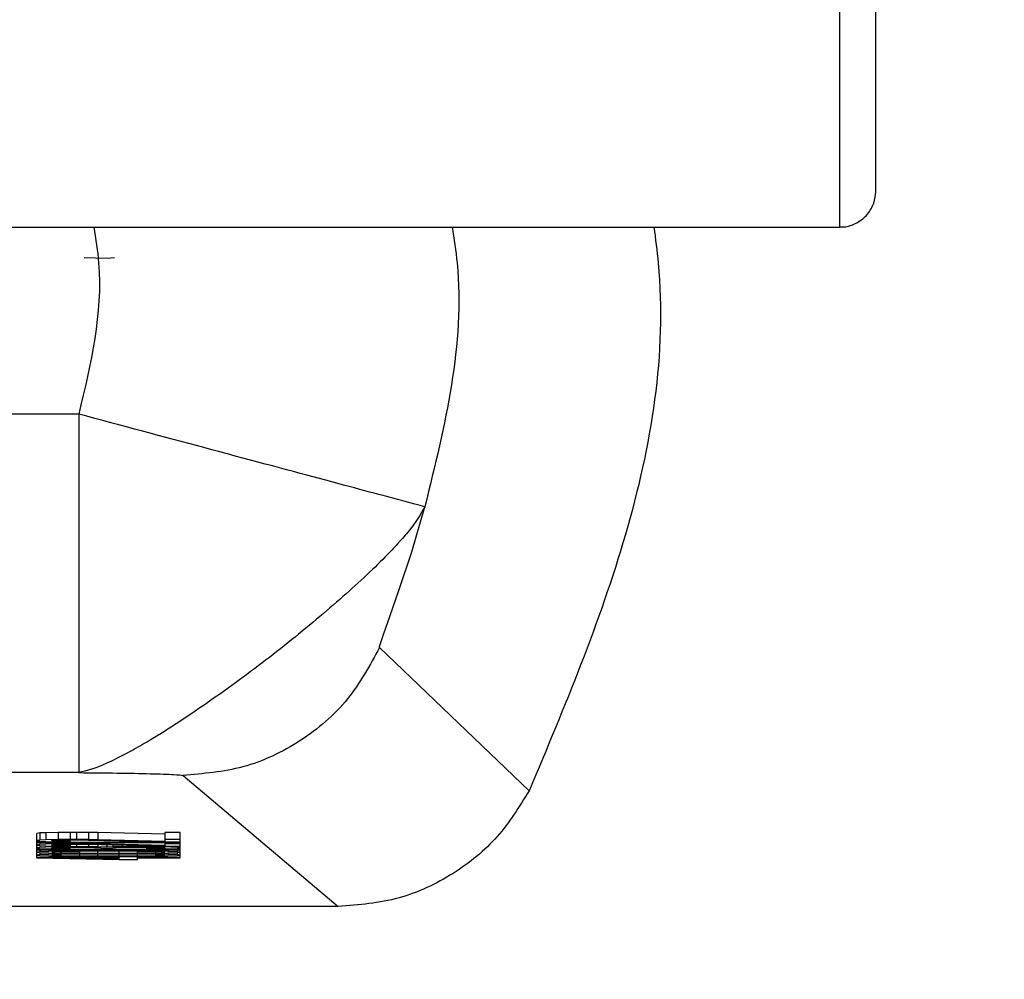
# Model space of a CAD drawing. Header units: inches. Extents: x 170 to 312, y 215 to 248.
# Tile 189 of 256: x 201.2712 to 201.2966, y 224.0207 to 224.0454. Entities that reach past the tile are written whole.
import ezdxf
from ezdxf import colors
from ezdxf.entities.mleader import LeaderData, LeaderLine
from ezdxf.math import Vec2, Vec3

# ---------------------------------------------------------------- set-up
doc = ezdxf.new("R2010")
doc.units = ezdxf.units.IN
doc.header["$LTSCALE"] = 0.25
doc.header["$MEASUREMENT"] = 0
doc.layers.add('ANNOTATIONS', color=1, linetype='Continuous')
doc.layers.add('MOTOR LH', color=7, linetype='Continuous')
doc.styles.add('ARIAL', font='arial.ttf', dxfattribs={"height": 0.09375})

msp = doc.modelspace()

# ---------------------------------------------------------------- linework, layer by layer
at = {"layer": 'MOTOR LH'}
for p, q in [((201.2923490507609, 224.043490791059), (201.2923490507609, 224.0511277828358)), ((201.2665031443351, 224.0400755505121), (201.2923489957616, 224.0400751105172)), ((201.2731948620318, 224.0392778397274), (201.2729003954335, 224.0392817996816)), ((201.2734893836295, 224.039269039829), (201.2731948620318, 224.0392778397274)), ((201.2736856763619, 224.039279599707), (201.2734893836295, 224.039269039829)), ((201.2727619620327, 224.035259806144), (201.2665123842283, 224.035259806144)), ((201.2843531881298, 224.0255697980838), (201.2805040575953, 224.0292534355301)), ((201.2727619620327, 224.0260348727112), (201.2436534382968, 224.0260348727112)), ((201.2754467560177, 224.0259640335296), (201.2794419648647, 224.0225870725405)), ((201.2717581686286, 224.0244821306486), (201.2716796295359, 224.0244720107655)), ((201.2716796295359, 224.0238414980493), (201.2716796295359, 224.0244720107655)), ((201.271915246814, 224.0244891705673), (201.2717581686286, 224.0244821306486)), ((201.2717581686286, 224.0244821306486), (201.2717581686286, 224.0242977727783)), ((201.2722293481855, 224.0244957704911), (201.271915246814, 224.0244891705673)), ((201.271915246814, 224.0244891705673), (201.271915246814, 224.0243043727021)), ((201.2722293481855, 224.0243114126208), (201.271915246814, 224.0243043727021)), ((201.272543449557, 224.0244975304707), (201.2722293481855, 224.0244957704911)), ((201.2722293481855, 224.0244957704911), (201.2722293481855, 224.0243114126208)), ((201.272543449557, 224.0243131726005), (201.2722293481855, 224.0243114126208)), ((201.2727005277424, 224.0244975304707), (201.272543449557, 224.0244975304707)), ((201.272543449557, 224.0244975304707), (201.272543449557, 224.0243131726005)), ((201.2727005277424, 224.0243131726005), (201.272543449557, 224.0243131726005)), ((201.2730146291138, 224.0244957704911), (201.2727005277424, 224.0244975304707)), ((201.2727005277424, 224.0244975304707), (201.2727005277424, 224.0243131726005)), ((201.2730146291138, 224.0243114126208), (201.2727005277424, 224.0243131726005)), ((201.273250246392, 224.0244922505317), (201.2730146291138, 224.0244957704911)), ((201.2730146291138, 224.0244957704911), (201.2730146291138, 224.0243114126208)), ((201.273250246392, 224.0243078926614), (201.2730146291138, 224.0243114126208)), ((201.2749779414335, 224.0244495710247), (201.273250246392, 224.0244922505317)), ((201.273250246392, 224.0244922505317), (201.273250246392, 224.0243078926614)), ((201.2749779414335, 224.0242652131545), (201.273250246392, 224.0243078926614)), ((201.2753705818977, 224.0244975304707), (201.2749779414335, 224.0244975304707)), ((201.2749779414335, 224.0244975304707), (201.2749779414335, 224.0242652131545)), ((201.2753705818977, 224.0243131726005), (201.2749779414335, 224.0243131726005)), ((201.2753705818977, 224.0238414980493), (201.2753705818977, 224.0244975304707)), ((201.2717581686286, 224.0242977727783), (201.2716796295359, 224.0242876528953)), ((201.2716796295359, 224.0242806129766), (201.2717581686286, 224.0242687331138)), ((201.2753705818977, 224.0242379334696), (201.2716796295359, 224.0242379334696)), ((201.2722293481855, 224.0242172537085), (201.2716796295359, 224.0242278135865)), ((201.2717581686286, 224.024188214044), (201.2716796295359, 224.0241780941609)), ((201.2716796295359, 224.0241714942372), (201.2717581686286, 224.0241591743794)), ((201.2717581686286, 224.0241116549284), (201.2716796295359, 224.0240997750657)), ((201.2716796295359, 224.0240962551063), (201.2717581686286, 224.0240843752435)), ((201.2753705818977, 224.0240535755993), (201.2716796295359, 224.0240535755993)), ((201.271915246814, 224.0243043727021), (201.2717581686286, 224.0242977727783)), ((201.2717581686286, 224.0242687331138), (201.271915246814, 224.0242616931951)), ((201.2717581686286, 224.0242260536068), (201.2717581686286, 224.024188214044)), ((201.271915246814, 224.0241952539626), (201.2717581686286, 224.024188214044)), ((201.2717581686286, 224.0241591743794), (201.271915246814, 224.0241525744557)), ((201.2717581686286, 224.0241591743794), (201.2717581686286, 224.0241116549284)), ((201.271915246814, 224.0241182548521), (201.2717581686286, 224.0241116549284)), ((201.2717581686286, 224.0240843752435), (201.271915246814, 224.0240773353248)), ((201.271915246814, 224.0242616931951), (201.2722293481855, 224.0242550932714)), ((201.271915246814, 224.0242234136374), (201.271915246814, 224.0241952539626)), ((201.2722293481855, 224.0242018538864), (201.271915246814, 224.0241952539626)), ((201.271915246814, 224.0241525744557), (201.2722293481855, 224.024145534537)), ((201.271915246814, 224.0241525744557), (201.271915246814, 224.0241182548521)), ((201.2722293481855, 224.0241252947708), (201.271915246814, 224.0241182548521)), ((201.271915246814, 224.0240773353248), (201.2722293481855, 224.0240707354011)), ((201.2720722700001, 224.0242858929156), (201.2721508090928, 224.024294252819)), ((201.2720722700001, 224.0242788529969), (201.2720722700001, 224.0242858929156)), ((201.2721508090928, 224.0242704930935), (201.2720722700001, 224.0242788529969)), ((201.2720722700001, 224.0241763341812), (201.2721508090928, 224.0241851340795)), ((201.2720722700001, 224.0241697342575), (201.2720722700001, 224.0241763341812)), ((201.2721508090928, 224.0241609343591), (201.2720722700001, 224.0241697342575)), ((201.2720722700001, 224.0241010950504), (201.2721508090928, 224.0241098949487)), ((201.2720722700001, 224.0240944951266), (201.2720722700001, 224.0241010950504)), ((201.2721508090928, 224.0240856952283), (201.2720722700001, 224.0240944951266)), ((201.2721508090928, 224.024294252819), (201.2723078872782, 224.024299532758)), ((201.2721508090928, 224.024294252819), (201.2721508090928, 224.0242704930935)), ((201.2723078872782, 224.0242652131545), (201.2721508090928, 224.0242704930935)), ((201.2721508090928, 224.0241851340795), (201.2723078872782, 224.0241899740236)), ((201.2721508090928, 224.0241851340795), (201.2721508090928, 224.0241609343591)), ((201.2723078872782, 224.024156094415), (201.2721508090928, 224.0241609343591)), ((201.2721508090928, 224.0241098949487), (201.2723078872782, 224.0241147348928)), ((201.2721508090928, 224.0241098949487), (201.2721508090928, 224.0240856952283)), ((201.2723078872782, 224.0240808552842), (201.2721508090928, 224.0240856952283)), ((201.2722293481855, 224.0242550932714), (201.272543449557, 224.0242533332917)), ((201.2728576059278, 224.0242172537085), (201.2722293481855, 224.0242172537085)), ((201.2722293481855, 224.0242172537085), (201.2722293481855, 224.0242018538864)), ((201.272543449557, 224.0242036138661), (201.2722293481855, 224.0242018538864)), ((201.2722293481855, 224.024145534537), (201.272543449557, 224.0241437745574)), ((201.2722293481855, 224.024145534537), (201.2722293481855, 224.0241252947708)), ((201.272543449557, 224.0241270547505), (201.2722293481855, 224.0241252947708)), ((201.2722293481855, 224.0240707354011), (201.272543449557, 224.0240689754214)), ((201.2723078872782, 224.024299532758), (201.272543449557, 224.0243026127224)), ((201.2723078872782, 224.024299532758), (201.2723078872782, 224.0242652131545)), ((201.272543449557, 224.0242616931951), (201.2723078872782, 224.0242652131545)), ((201.2753705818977, 224.0242278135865), (201.2723078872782, 224.0242278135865)), ((201.2723078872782, 224.0242278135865), (201.2728576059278, 224.0242172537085)), ((201.2723078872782, 224.0241899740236), (201.272543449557, 224.024193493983)), ((201.2723078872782, 224.0241899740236), (201.2723078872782, 224.024156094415)), ((201.272543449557, 224.0241525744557), (201.2723078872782, 224.024156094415)), ((201.2723078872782, 224.0241147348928), (201.272543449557, 224.0241182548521)), ((201.2723078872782, 224.0241147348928), (201.2723078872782, 224.0240808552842)), ((201.272543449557, 224.0240773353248), (201.2723078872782, 224.0240808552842)), ((201.272543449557, 224.0243026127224), (201.2727005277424, 224.0243026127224)), ((201.272543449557, 224.0242533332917), (201.272543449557, 224.0243026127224)), ((201.272543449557, 224.0242172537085), (201.272543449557, 224.0242036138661)), ((201.2727005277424, 224.0242036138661), (201.272543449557, 224.0242036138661)), ((201.272543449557, 224.024193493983), (201.2727005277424, 224.024193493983)), ((201.272543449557, 224.024193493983), (201.272543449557, 224.0241270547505)), ((201.2727005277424, 224.0241270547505), (201.272543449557, 224.0241270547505)), ((201.272543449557, 224.0241182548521), (201.2727005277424, 224.0241182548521)), ((201.272543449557, 224.0240689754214), (201.272543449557, 224.0241182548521)), ((201.2727005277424, 224.0243026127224), (201.2730146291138, 224.024299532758)), ((201.2727005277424, 224.0242172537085), (201.2727005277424, 224.0242036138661)), ((201.2730146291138, 224.0242018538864), (201.2727005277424, 224.0242036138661)), ((201.2727005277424, 224.024193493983), (201.2730146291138, 224.0241899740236)), ((201.2727005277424, 224.024193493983), (201.2727005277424, 224.0241270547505)), ((201.2730146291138, 224.0241252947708), (201.2727005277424, 224.0241270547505)), ((201.2727005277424, 224.0241182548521), (201.2730146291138, 224.0241147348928)), ((201.2728576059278, 224.0242278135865), (201.2728576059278, 224.0242172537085)), ((201.2730146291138, 224.024299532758), (201.2749779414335, 224.0242515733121)), ((201.2730146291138, 224.0242278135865), (201.2730146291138, 224.0242018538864)), ((201.273250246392, 224.024198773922), (201.2730146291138, 224.0242018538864)), ((201.2730146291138, 224.0241899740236), (201.2749779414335, 224.0241424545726)), ((201.2730146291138, 224.0241899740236), (201.2730146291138, 224.0241252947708)), ((201.273250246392, 224.0241217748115), (201.2730146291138, 224.0241252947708)), ((201.2730146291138, 224.0241147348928), (201.2731717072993, 224.0241116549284)), ((201.2731717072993, 224.0241116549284), (201.2733287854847, 224.0241010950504)), ((201.273250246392, 224.0242278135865), (201.273250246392, 224.024198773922)), ((201.2749779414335, 224.024156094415), (201.273250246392, 224.024198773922)), ((201.273250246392, 224.0241842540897), (201.273250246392, 224.0241217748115)), ((201.2734858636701, 224.0241147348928), (201.273250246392, 224.0241217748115)), ((201.2733287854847, 224.0241010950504), (201.2733287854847, 224.0240944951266)), ((201.2733287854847, 224.0240944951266), (201.2736428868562, 224.0240944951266)), ((201.2734858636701, 224.0241785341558), (201.2734858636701, 224.0241147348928)), ((201.2736428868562, 224.0241235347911), (201.2734858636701, 224.0241147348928)), ((201.2736428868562, 224.0241745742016), (201.2736428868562, 224.0241235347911)), ((201.2738785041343, 224.0241270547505), (201.2736428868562, 224.0241235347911)), ((201.2736428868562, 224.0241010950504), (201.2737214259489, 224.0241116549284)), ((201.2736428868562, 224.0240944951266), (201.2736428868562, 224.0241010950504)), ((201.2737214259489, 224.0241116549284), (201.2738785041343, 224.0241164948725)), ((201.2738785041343, 224.0241688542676), (201.2738785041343, 224.0241270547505)), ((201.2741926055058, 224.0241283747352), (201.2738785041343, 224.0241270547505)), ((201.2738785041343, 224.0241164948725), (201.2741926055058, 224.0241200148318)), ((201.2741926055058, 224.024161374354), (201.2741926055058, 224.0241283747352)), ((201.2745067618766, 224.0241283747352), (201.2741926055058, 224.0241283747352)), ((201.2741926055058, 224.0241200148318), (201.2745067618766, 224.0241200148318)), ((201.2745067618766, 224.0241538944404), (201.2745067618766, 224.0241283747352)), ((201.2747423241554, 224.0241270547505), (201.2745067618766, 224.0241283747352)), ((201.2745067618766, 224.0241200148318), (201.2745067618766, 224.0240672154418)), ((201.2745067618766, 224.0241200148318), (201.2746637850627, 224.0241182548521)), ((201.2746637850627, 224.0240773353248), (201.2745067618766, 224.0240755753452)), ((201.2745067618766, 224.0240672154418), (201.2747423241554, 224.0240689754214)), ((201.2746637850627, 224.0241182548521), (201.2748208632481, 224.0241147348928)), ((201.2746637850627, 224.0241182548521), (201.2746637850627, 224.0240773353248)), ((201.2748208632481, 224.0240808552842), (201.2746637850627, 224.0240773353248)), ((201.2747423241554, 224.0241481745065), (201.2747423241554, 224.0241270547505)), ((201.2749779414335, 224.0241235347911), (201.2747423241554, 224.0241270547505)), ((201.2747423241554, 224.0240689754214), (201.2749779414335, 224.0240720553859)), ((201.2748208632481, 224.0241147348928), (201.2748994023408, 224.0241116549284)), ((201.2748208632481, 224.0241147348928), (201.2748208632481, 224.0240808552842)), ((201.2748994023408, 224.0240843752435), (201.2748208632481, 224.0240808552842)), ((201.2748994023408, 224.0241116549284), (201.2749779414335, 224.0241028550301)), ((201.2748994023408, 224.0241116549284), (201.2748994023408, 224.0240843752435)), ((201.2749779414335, 224.024092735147), (201.2748994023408, 224.0240843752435)), ((201.2749779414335, 224.0242515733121), (201.2753705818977, 224.0242515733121)), ((201.2749779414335, 224.0242278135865), (201.2749779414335, 224.024156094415)), ((201.2753705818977, 224.0242036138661), (201.2749779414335, 224.0242036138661)), ((201.2749779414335, 224.0241424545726), (201.2753705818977, 224.0241424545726)), ((201.2749779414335, 224.0241235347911), (201.2749779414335, 224.0241424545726)), ((201.2751349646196, 224.0241182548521), (201.2749779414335, 224.0241235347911)), ((201.2749779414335, 224.0241028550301), (201.2749779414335, 224.024092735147)), ((201.2749779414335, 224.0240720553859), (201.2751349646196, 224.0240773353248)), ((201.2751349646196, 224.0241424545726), (201.2751349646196, 224.0241182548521)), ((201.275292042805, 224.0241116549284), (201.2751349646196, 224.0241182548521)), ((201.2751349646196, 224.0240773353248), (201.275292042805, 224.0240843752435)), ((201.275292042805, 224.0241424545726), (201.275292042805, 224.0241116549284)), ((201.2753705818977, 224.0241046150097), (201.275292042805, 224.0241116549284)), ((201.275292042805, 224.0240843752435), (201.2753705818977, 224.0240909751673)), ((201.2722293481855, 224.0240328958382), (201.2716796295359, 224.0240430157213)), ((201.2717581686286, 224.0239990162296), (201.2716796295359, 224.0239884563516)), ((201.2716796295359, 224.0239884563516), (201.2717581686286, 224.0239783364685)), ((201.2717581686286, 224.0239237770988), (201.2716796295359, 224.0239132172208)), ((201.2716796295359, 224.0239132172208), (201.2717581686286, 224.0239030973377)), ((201.2737999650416, 224.0238520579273), (201.2716796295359, 224.0238520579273)), ((201.2716796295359, 224.0238414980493), (201.2737999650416, 224.023800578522)), ((201.2717581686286, 224.0240416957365), (201.2717581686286, 224.0239990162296)), ((201.2719937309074, 224.024007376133), (201.2717581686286, 224.0239990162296)), ((201.2717581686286, 224.0239783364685), (201.2719937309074, 224.0239699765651)), ((201.2717581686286, 224.0239783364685), (201.2717581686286, 224.0239237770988)), ((201.2719937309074, 224.0239321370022), (201.2717581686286, 224.0239237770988)), ((201.2717581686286, 224.0239030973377), (201.2719937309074, 224.0238947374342)), ((201.2719937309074, 224.0240372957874), (201.2719937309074, 224.024007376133)), ((201.2722293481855, 224.024012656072), (201.2719937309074, 224.024007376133)), ((201.2719937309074, 224.0239699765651), (201.2722293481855, 224.0239646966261)), ((201.2719937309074, 224.0239699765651), (201.2719937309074, 224.0239321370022)), ((201.2722293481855, 224.0239374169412), (201.2719937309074, 224.0239321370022)), ((201.2719937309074, 224.0238947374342), (201.2722293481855, 224.0238894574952)), ((201.2721508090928, 224.0239972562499), (201.2720722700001, 224.0239884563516)), ((201.2720722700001, 224.0239884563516), (201.2721508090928, 224.0239800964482)), ((201.2721508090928, 224.0239220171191), (201.2720722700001, 224.0239132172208)), ((201.2720722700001, 224.0239132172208), (201.2721508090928, 224.0239048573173)), ((201.2723078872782, 224.024002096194), (201.2721508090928, 224.0239972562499)), ((201.2721508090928, 224.0239800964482), (201.2721508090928, 224.0239972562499)), ((201.2721508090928, 224.0239800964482), (201.2723078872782, 224.0239748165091)), ((201.2723078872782, 224.0239268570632), (201.2721508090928, 224.0239220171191)), ((201.2721508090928, 224.0239048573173), (201.2721508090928, 224.0239220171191)), ((201.2721508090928, 224.0239048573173), (201.2723078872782, 224.0238995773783)), ((201.2728576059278, 224.0240328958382), (201.2722293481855, 224.0240328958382)), ((201.2722293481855, 224.0240328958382), (201.2722293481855, 224.024012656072)), ((201.272543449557, 224.0240157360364), (201.2722293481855, 224.024012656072)), ((201.2722293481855, 224.0239646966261), (201.272543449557, 224.0239611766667)), ((201.2722293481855, 224.0239646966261), (201.2722293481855, 224.0239374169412)), ((201.272543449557, 224.0239409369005), (201.2722293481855, 224.0239374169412)), ((201.2722293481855, 224.0238894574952), (201.272543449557, 224.0238859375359)), ((201.2753705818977, 224.0240430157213), (201.2723078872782, 224.0240430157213)), ((201.2723078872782, 224.0240430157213), (201.2728576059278, 224.0240328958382)), ((201.2727790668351, 224.0240091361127), (201.2723078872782, 224.024002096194)), ((201.2723078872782, 224.0239748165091), (201.2723078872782, 224.024002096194)), ((201.2723078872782, 224.0239748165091), (201.2727790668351, 224.0239682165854)), ((201.2727790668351, 224.0239338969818), (201.2723078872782, 224.0239268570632)), ((201.2723078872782, 224.0238995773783), (201.2723078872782, 224.0239268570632)), ((201.2723078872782, 224.0238995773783), (201.2727790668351, 224.0238929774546)), ((201.2737999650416, 224.0238414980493), (201.2723078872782, 224.0238414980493)), ((201.2723078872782, 224.0238414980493), (201.2737999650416, 224.0238124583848)), ((201.272543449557, 224.0240328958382), (201.272543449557, 224.0240157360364)), ((201.2727790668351, 224.0240174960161), (201.272543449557, 224.0240157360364)), ((201.272543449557, 224.0239611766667), (201.2727790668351, 224.0239594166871)), ((201.272543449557, 224.0239611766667), (201.272543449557, 224.0239409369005)), ((201.2727790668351, 224.0239422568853), (201.272543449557, 224.0239409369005)), ((201.272543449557, 224.0238859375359), (201.2727790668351, 224.0238841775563)), ((201.2727790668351, 224.0240328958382), (201.2727790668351, 224.0240174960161)), ((201.2731717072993, 224.0240192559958), (201.2727790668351, 224.0240174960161)), ((201.273250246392, 224.0240108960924), (201.2727790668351, 224.0240091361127)), ((201.2727790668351, 224.0240091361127), (201.2727790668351, 224.0239682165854)), ((201.2727790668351, 224.0239682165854), (201.273250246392, 224.0239664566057)), ((201.2727790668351, 224.0239594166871), (201.2731717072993, 224.0239576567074)), ((201.2727790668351, 224.0239594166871), (201.2727790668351, 224.0239422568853)), ((201.2731717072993, 224.023944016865), (201.2727790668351, 224.0239422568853)), ((201.273250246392, 224.0239356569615), (201.2727790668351, 224.0239338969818)), ((201.2727790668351, 224.0239338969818), (201.2727790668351, 224.0238929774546)), ((201.2727790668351, 224.0238929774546), (201.273250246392, 224.0238912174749)), ((201.2727790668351, 224.0238841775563), (201.2731717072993, 224.0238828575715)), ((201.2728576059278, 224.0240430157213), (201.2728576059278, 224.0240328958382)), ((201.2731717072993, 224.0240430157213), (201.2731717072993, 224.0240192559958)), ((201.2738785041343, 224.0240192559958), (201.2731717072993, 224.0240192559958)), ((201.2731717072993, 224.0239576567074), (201.2738785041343, 224.0239576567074)), ((201.2731717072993, 224.0239576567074), (201.2731717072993, 224.023944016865)), ((201.2738785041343, 224.023944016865), (201.2731717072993, 224.023944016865)), ((201.2731717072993, 224.0238828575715), (201.2738785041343, 224.0238828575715)), ((201.2737999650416, 224.0240108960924), (201.273250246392, 224.0240108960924)), ((201.273250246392, 224.0239664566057), (201.273250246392, 224.0240108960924)), ((201.273250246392, 224.0239664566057), (201.2737999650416, 224.0239664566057)), ((201.2737999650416, 224.0239356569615), (201.273250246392, 224.0239356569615)), ((201.273250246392, 224.0238912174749), (201.273250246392, 224.0239356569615)), ((201.273250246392, 224.0238912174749), (201.2737999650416, 224.0238912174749)), ((201.2742711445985, 224.0240091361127), (201.2737999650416, 224.0240108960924)), ((201.2737999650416, 224.0239664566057), (201.2737999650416, 224.0240108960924)), ((201.2737999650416, 224.0239664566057), (201.2742711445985, 224.0239682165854)), ((201.2742711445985, 224.0239338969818), (201.2737999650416, 224.0239356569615)), ((201.2737999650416, 224.0238912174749), (201.2737999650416, 224.0239356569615)), ((201.2737999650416, 224.0238912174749), (201.2742711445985, 224.0238929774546)), ((201.2737999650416, 224.0238828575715), (201.2737999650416, 224.0238520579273)), ((201.2742711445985, 224.0238687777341), (201.2737999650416, 224.0238687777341)), ((201.2737999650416, 224.0238124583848), (201.2737999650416, 224.0238414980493)), ((201.2737999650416, 224.023800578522), (201.2742711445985, 224.023800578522)), ((201.2738785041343, 224.0240430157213), (201.2738785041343, 224.0240192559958)), ((201.2742711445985, 224.0240174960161), (201.2738785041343, 224.0240192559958)), ((201.2738785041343, 224.0239576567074), (201.2742711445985, 224.0239594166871)), ((201.2738785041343, 224.0239576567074), (201.2738785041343, 224.023944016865)), ((201.2742711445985, 224.0239422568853), (201.2738785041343, 224.023944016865)), ((201.2738785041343, 224.0238828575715), (201.2742711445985, 224.0238841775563)), ((201.2742711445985, 224.0240430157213), (201.2742711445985, 224.0240174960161)), ((201.2745067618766, 224.0240157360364), (201.2742711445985, 224.0240174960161)), ((201.2747423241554, 224.024002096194), (201.2742711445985, 224.0240091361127)), ((201.2742711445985, 224.0239682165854), (201.2742711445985, 224.0240091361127)), ((201.2742711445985, 224.0239682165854), (201.2747423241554, 224.0239748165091)), ((201.2742711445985, 224.0239594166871), (201.2745067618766, 224.0239611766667)), ((201.2742711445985, 224.0239594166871), (201.2742711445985, 224.0239422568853)), ((201.2745067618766, 224.0239404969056), (201.2742711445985, 224.0239422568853)), ((201.2747423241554, 224.0239268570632), (201.2742711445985, 224.0239338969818)), ((201.2742711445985, 224.0238929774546), (201.2742711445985, 224.0239338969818)), ((201.2742711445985, 224.0238929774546), (201.2747423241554, 224.0238995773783)), ((201.2742711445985, 224.0238841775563), (201.2745067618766, 224.0238859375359)), ((201.2742711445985, 224.0238520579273), (201.2742711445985, 224.0238841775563)), ((201.2753705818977, 224.0238520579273), (201.2742711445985, 224.0238520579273)), ((201.2742711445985, 224.0238414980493), (201.2753705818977, 224.0238414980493)), ((201.2742711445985, 224.023800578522), (201.2742711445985, 224.0238414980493)), ((201.2745067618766, 224.0240430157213), (201.2745067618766, 224.0240157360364)), ((201.2748208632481, 224.024012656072), (201.2745067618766, 224.0240157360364)), ((201.2745067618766, 224.0239611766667), (201.2748208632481, 224.0239646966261)), ((201.2745067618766, 224.0239611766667), (201.2745067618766, 224.0239404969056)), ((201.2748208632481, 224.0239374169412), (201.2745067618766, 224.0239404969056)), ((201.2745067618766, 224.0238859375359), (201.2748208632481, 224.0238894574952)), ((201.2748994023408, 224.0239972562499), (201.2747423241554, 224.024002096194)), ((201.2747423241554, 224.0239748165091), (201.2747423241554, 224.024002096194)), ((201.2747423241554, 224.0239748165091), (201.2748994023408, 224.0239800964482)), ((201.2748994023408, 224.0239220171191), (201.2747423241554, 224.0239268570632)), ((201.2747423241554, 224.0238995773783), (201.2747423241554, 224.0239268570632)), ((201.2747423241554, 224.0238995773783), (201.2748994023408, 224.0239048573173)), ((201.2748208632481, 224.0240430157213), (201.2748208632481, 224.024012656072)), ((201.2750564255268, 224.024007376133), (201.2748208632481, 224.024012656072)), ((201.2748208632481, 224.0239646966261), (201.2750564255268, 224.0239695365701)), ((201.2748208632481, 224.0239646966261), (201.2748208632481, 224.0239374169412)), ((201.2750564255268, 224.0239321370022), (201.2748208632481, 224.0239374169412)), ((201.2748208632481, 224.0238894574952), (201.2750564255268, 224.0238947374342)), ((201.2749779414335, 224.0239884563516), (201.2748994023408, 224.0239972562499)), ((201.2748994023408, 224.0239800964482), (201.2748994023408, 224.0239972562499)), ((201.2748994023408, 224.0239800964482), (201.2749779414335, 224.0239884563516)), ((201.2749779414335, 224.0239132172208), (201.2748994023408, 224.0239220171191)), ((201.2748994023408, 224.0239048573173), (201.2748994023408, 224.0239220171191)), ((201.2748994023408, 224.0239048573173), (201.2749779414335, 224.0239132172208)), ((201.2750564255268, 224.0240430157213), (201.2750564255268, 224.024007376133)), ((201.275292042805, 224.0239985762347), (201.2750564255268, 224.024007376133)), ((201.2750564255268, 224.0239695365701), (201.275292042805, 224.0239783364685)), ((201.2750564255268, 224.0239695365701), (201.2750564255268, 224.0239321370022)), ((201.275292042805, 224.0239237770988), (201.2750564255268, 224.0239321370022)), ((201.2750564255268, 224.0238947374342), (201.275292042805, 224.0239030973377)), ((201.275292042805, 224.0240430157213), (201.275292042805, 224.0239985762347)), ((201.2753705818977, 224.0239884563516), (201.275292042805, 224.0239985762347)), ((201.275292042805, 224.0239783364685), (201.2753705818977, 224.0239884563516)), ((201.275292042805, 224.0239783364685), (201.275292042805, 224.0239237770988)), ((201.2753705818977, 224.0239132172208), (201.275292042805, 224.0239237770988)), ((201.275292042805, 224.0239030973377), (201.2753705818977, 224.0239132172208)), ((201.2794419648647, 224.0225870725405), (201.2369733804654, 224.0225870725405))]:
    msp.add_line(p, q, dxfattribs=at)
at = {"layer": 'MOTOR LH', "flags": 128}
for points in [[(201.2923489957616, 224.0400751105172), (201.2923489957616, 224.0415983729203), (201.2923490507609, 224.043490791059)], [(201.2727620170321, 224.035259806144), (201.2727620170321, 224.0334848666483), (201.2727619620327, 224.0317759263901), (201.2727619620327, 224.0260348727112)], [(201.2805040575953, 224.0292534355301), (201.2805027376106, 224.0292569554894), (201.2805057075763, 224.0292837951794), (201.2806096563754, 224.0296120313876), (201.2807637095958, 224.0300507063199), (201.281008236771, 224.0307489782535), (201.2813300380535, 224.0317152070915), (201.2816707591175, 224.0328759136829)]]:
    msp.add_lwpolyline(points, dxfattribs=at)
at = {"layer": 'MOTOR LH'}
for points, knots in [([(201.2932717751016, 224.0409982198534), (201.2932717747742, 224.0411109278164), (201.2932717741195, 224.041336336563), (201.2932717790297, 224.0431858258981), (201.29327176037, 224.0460285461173), (201.2932718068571, 224.0488730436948), (201.2932718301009, 224.0502953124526)], [0, 0, 0, 0, 0.2500028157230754, 0.4999897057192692, 0.7499913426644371, 0.9999999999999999, 0.9999999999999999, 0.9999999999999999, 0.9999999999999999]), ([(201.2923313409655, 224.0400847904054), (201.292362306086, 224.0400815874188), (201.2924973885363, 224.0400676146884), (201.2927413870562, 224.0401464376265), (201.2930160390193, 224.0403299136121), (201.2932050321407, 224.040606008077), (201.2932678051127, 224.0408436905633), (201.2932711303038, 224.0409731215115), (201.2932717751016, 224.0409982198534)], [0, 0, 0, 0, 0.06371934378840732, 0.2779696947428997, 0.5061186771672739, 0.7341436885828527, 0.9484470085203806, 1, 1, 1, 1]), ([(201.2731527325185, 224.0400755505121), (201.2732008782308, 224.0397681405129), (201.2734522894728, 224.0381628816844), (201.2730705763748, 224.036557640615), (201.2727619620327, 224.035259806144)], [0, 0, 0, 0, 0.1915018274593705, 0.9999999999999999, 0.9999999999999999, 0.9999999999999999, 0.9999999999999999]), ([(201.2823745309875, 224.0400755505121), (201.2824203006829, 224.039768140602), (201.2827775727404, 224.0373685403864), (201.282184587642, 224.0349689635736), (201.2816675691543, 224.0328767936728)], [0, 0, 0, 0, 0.1281088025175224, 1, 1, 1, 1]), ([(201.2875609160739, 224.0400751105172), (201.287601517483, 224.0397684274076), (201.2879503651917, 224.0371334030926), (201.2870805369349, 224.0320501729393), (201.2852623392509, 224.0277300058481), (201.2843531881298, 224.0255697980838)], [0, 0, 0, 0, 0.0617860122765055, 0.5308660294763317, 1, 1, 1, 1]), ([(201.2816708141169, 224.0328759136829), (201.2815153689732, 224.0329174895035), (201.2811922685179, 224.0330039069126), (201.2791094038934, 224.0335611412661), (201.276146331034, 224.034354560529), (201.2738612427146, 224.0349657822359), (201.2727620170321, 224.035259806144)], [0, 0, 0, 0, 0.2405530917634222, 0.5000015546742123, 0.7594792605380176, 1, 1, 1, 1]), ([(201.2816707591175, 224.0328759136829), (201.2815608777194, 224.0326836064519), (201.2814303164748, 224.0324551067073), (201.2810604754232, 224.0320285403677), (201.2807787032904, 224.0317170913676), (201.2801665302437, 224.0310974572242), (201.2790864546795, 224.0301348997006), (201.2775828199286, 224.0289124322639), (201.2760109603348, 224.0277734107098), (201.2750620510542, 224.0271518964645), (201.2746045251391, 224.0268731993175), (201.2745443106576, 224.0268381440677), (201.2743352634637, 224.0267154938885), (201.2739488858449, 224.0265021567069), (201.2732842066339, 224.0261632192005), (201.2729706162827, 224.0260861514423), (201.2727619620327, 224.0260348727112)], [0, 0, 0, 0, 0.124848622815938, 0.1483453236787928, 0.1877250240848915, 0.2504079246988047, 0.3752229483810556, 0.5001195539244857, 0.6249333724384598, 0.7497462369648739, 0.7515390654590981, 0.7550771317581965, 0.7672887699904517, 0.8124089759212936, 0.8751821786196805, 1, 1, 1, 1]), ([(201.2805038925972, 224.0292534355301), (201.2802534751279, 224.0287948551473), (201.2797418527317, 224.0278579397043), (201.2785010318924, 224.0267998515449), (201.2770308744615, 224.0260945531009), (201.2759673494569, 224.0260069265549), (201.2754467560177, 224.0259640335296)], [0, 0, 0, 0, 0.2447380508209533, 0.5000189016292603, 0.7552602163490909, 1, 1, 1, 1]), ([(201.2727619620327, 224.0260348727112), (201.2731014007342, 224.0260319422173), (201.2737954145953, 224.0260259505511), (201.2746238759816, 224.0260085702), (201.2752729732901, 224.0259884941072), (201.2753897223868, 224.0259720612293), (201.2754467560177, 224.0259640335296)], [0, 0, 0, 0, 0.2459959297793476, 0.5029614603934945, 0.7571894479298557, 1, 1, 1, 1]), ([(201.2843531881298, 224.0255697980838), (201.2841001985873, 224.0251610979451), (201.2835856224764, 224.0243298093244), (201.2824166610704, 224.0233830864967), (201.2810102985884, 224.022716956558), (201.279970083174, 224.0226308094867), (201.2794419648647, 224.0225870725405)], [0, 0, 0, 0, 0.2379310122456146, 0.4839473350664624, 0.7379995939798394, 0.9999999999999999, 0.9999999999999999, 0.9999999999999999, 0.9999999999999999])]:
    msp.add_open_spline(points, degree=3, knots=knots, dxfattribs=at)

# ---------------------------------------------------------------- leaders
at = {"layer": 'ANNOTATIONS'}
ml = msp.add_multileader_mtext('Standard', dxfattribs=at)
ml.set_content('HAND CHAIN', color=256, style='ARIAL')
ml.set_leader_properties()
ml.build(insert=Vec2(0, 0))
ml.multileader.update_dxf_attribs({"dogleg_length": 0.36, "arrow_head_size": 0.09375})
ctx = ml.context
ctx.base_point, ctx.char_height, ctx.arrow_head_size, ctx.landing_gap_size, ctx.plane_origin = Vec3(199.6915563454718, 224.0030202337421), 0.09375, 0.09375, 0.09, Vec3(201.4503351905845, 223.5697923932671)
ctx.text_align_type = 2
notes = []
notes.append((ctx, [(0, (1, 1, 0), (200.763254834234, 224.0030202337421), (-1, 0), 0.09795701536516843, [(0, [(201.5231112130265, 223.6527164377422)], 0, [])])]))
ctx.mtext.insert, ctx.mtext.alignment, ctx.mtext.flow_direction = Vec3(200.5752978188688, 224.0506946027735), 3, 5
for ctx, leaders in notes:
    for number, flags, end, landing, length, lines in leaders:
        leader = LeaderData()
        leader.index, (leader.has_last_leader_line, leader.has_dogleg_vector, leader.attachment_direction) = number, flags
        leader.last_leader_point, leader.dogleg_vector, leader.dogleg_length = Vec3(end), Vec3(landing), length
        for number, points, colour, breaks in lines:
            line = LeaderLine()
            line.index, line.vertices, line.color, line.breaks = number, Vec3.list(points), colors.encode_raw_color(colour), breaks
            leader.lines.append(line)
        ctx.leaders.append(leader)

doc.saveas('drawing.dxf')
